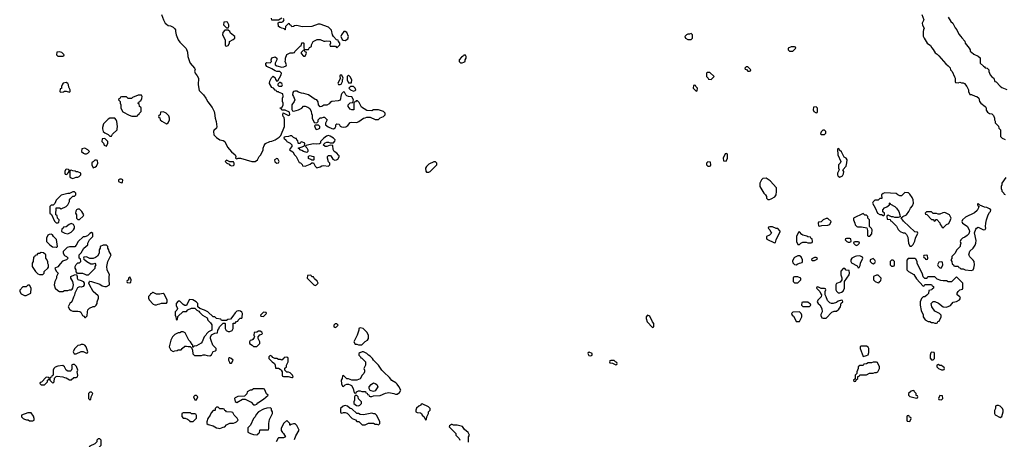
# Model space of a CAD drawing. Header units: inches. Extents: x 2789275 to 2951659, y 860290 to 1033804.
# Tile 100 of 256: x 2881592 to 2893381, y 960140 to 965170. Entities that reach past the tile are written whole.
import ezdxf

# ---------------------------------------------------------------- set-up
doc = ezdxf.new("R2010")
doc.units = ezdxf.units.IN
doc.header["$MEASUREMENT"] = 0
doc.layers.add('C8986', color=7, linetype='Continuous')
doc.layers.add('C8996', color=7, linetype='Continuous')

msp = doc.modelspace()

# ---------------------------------------------------------------- linework, layer by layer
at = {"layer": 'C8986', "color": 2, "elevation": 2}
for points in [[(2883288, 965230), (2883313, 965170), (2883335, 965130), (2883350, 965115), (2883370, 965101), (2883397, 965097), (2883430, 965082), (2883450, 965062), (2883456, 965050), (2883456, 965030), (2883466, 964990), (2883491, 964930), (2883510, 964901), (2883585, 964825), (2883601, 964781), (2883607, 964730), (2883624, 964670), (2883635, 964650), (2883686, 964590), (2883691, 964570), (2883687, 964553), (2883691, 964530), (2883717, 964497), (2883731, 964470), (2883728, 964390), (2883742, 964322), (2883793, 964270), (2883822, 964230), (2883844, 964184), (2883896, 964116), (2883919, 964070), (2883925, 964050), (2883931, 963990), (2883945, 963950), (2883953, 963887), (2883950, 963869), (2883918, 963842), (2883911, 963830), (2883916, 963790), (2883950, 963759), (2883990, 963731), (2884030, 963721), (2884050, 963710), (2884081, 963641), (2884130, 963585), (2884171, 963550), (2884178, 963530), (2884174, 963510), (2884190, 963502), (2884209, 963511), (2884234, 963510), (2884370, 963471), (2884410, 963472), (2884438, 963490), (2884458, 963530), (2884478, 963550), (2884508, 963610), (2884509, 963631), (2884520, 963660), (2884536, 963684), (2884586, 963710), (2884610, 963712), (2884650, 963731), (2884699, 963761), (2884719, 963781), (2884761, 963890), (2884764, 963910), (2884764, 963970), (2884757, 963997), (2884745, 964010), (2884742, 964030), (2884748, 964052), (2884810, 964022), (2884826, 964030), (2884822, 964062), (2884770, 964086), (2884730, 964086), (2884722, 964102), (2884709, 964110), (2884710, 964114), (2884730, 964114), (2884748, 964150), (2884748, 964170), (2884738, 964190), (2884738, 964230), (2884746, 964250), (2884742, 964282), (2884698, 964298), (2884690, 964306), (2884670, 964306), (2884662, 964322), (2884650, 964326), (2884629, 964349), (2884610, 964358), (2884583, 964403), (2884588, 964432), (2884608, 964472), (2884628, 964492), (2884650, 964474), (2884653, 964453), (2884670, 964434), (2884682, 964438), (2884722, 964510), (2884726, 964530), (2884707, 964547), (2884672, 964548), (2884650, 964555), (2884610, 964582), (2884550, 964608), (2884538, 964630), (2884538, 964650), (2884550, 964658), (2884590, 964652), (2884608, 964670), (2884602, 964690), (2884610, 964714), (2884650, 964725), (2884672, 964710), (2884672, 964690), (2884652, 964650), (2884652, 964630), (2884670, 964618), (2884730, 964602), (2884756, 964604), (2884782, 964618), (2884786, 964630), (2884769, 964670), (2884775, 964685), (2884775, 964710), (2884789, 964751), (2884830, 964772), (2884867, 964773), (2884882, 964778), (2884886, 964790), (2884926, 964830), (2884940, 964840), (2884950, 964854), (2884962, 964858), (2884970, 964894), (2884990, 964894), (2884994, 964890), (2884993, 964833), (2884998, 964818), (2885013, 964813), (2885050, 964814), (2885063, 964837), (2885086, 964850), (2885086, 964870), (2885106, 964910), (2885152, 964932), (2885190, 964932), (2885232, 964912), (2885250, 964911), (2885270, 964918), (2885310, 964912), (2885312, 964890), (2885305, 964870), (2885310, 964854), (2885372, 964852), (2885390, 964834), (2885426, 964870), (2885426, 964890), (2885408, 964908), (2885406, 964926), (2885386, 964930), (2885349, 964969), (2885339, 964990), (2885324, 965044), (2885302, 965070), (2885290, 965079), (2885190, 965115), (2885165, 965115), (2885090, 965089), (2884975, 965085), (2884910, 965102), (2884882, 965098), (2884870, 965088), (2884850, 965086), (2884842, 965102), (2884827, 965107), (2884822, 965122), (2884810, 965126), (2884774, 965090), (2884772, 965048), (2884766, 965050), (2884762, 965062), (2884730, 965068), (2884710, 965078), (2884689, 965090), (2884688, 965132), (2884700, 965140), (2884730, 965142), (2884746, 965150), (2884758, 965170), (2884750, 965186)], [(2884730, 965188), (2884690, 965166), (2884610, 965166), (2884607, 965187)], [(2884883, 960137), (2884900, 960180), (2884938, 960250), (2884936, 960256), (2884910, 960306), (2884890, 960326), (2884870, 960326), (2884842, 960318), (2884830, 960308), (2884826, 960310), (2884826, 960330), (2884790, 960366), (2884752, 960330), (2884722, 960270), (2884724, 960244), (2884740, 960220), (2884752, 960210), (2884774, 960170), (2884750, 960158), (2884690, 960158), (2884685, 960155), (2884662, 960110)], [(2886967, 960107), (2886966, 960170), (2886978, 960190), (2886960, 960220), (2886916, 960256), (2886895, 960295), (2886830, 960308), (2886788, 960308), (2886770, 960318), (2886764, 960316), (2886738, 960302), (2886734, 960290), (2886814, 960210), (2886814, 960190), (2886852, 960150), (2886862, 960130)]]:
    msp.add_lwpolyline(points, dxfattribs=at)
at = {"layer": 'C8986', "color": 2}
for points, elevation in [([(2884070, 965146), (2884038, 965142), (2884034, 965110), (2884070, 965074), (2884090, 965074), (2884098, 965090), (2884098, 965110), (2884082, 965142)], 6), ([(2884090, 965046), (2884050, 965046), (2884024, 965016), (2884022, 964990), (2884054, 964930), (2884054, 964870), (2884058, 964858), (2884070, 964854), (2884090, 964862), (2884106, 964890), (2884106, 964910), (2884148, 964932), (2884166, 964950), (2884166, 964970), (2884118, 965010), (2884108, 965028)], 6), ([(2885490, 965029), (2885472, 965028), (2885445, 964990), (2885438, 964970), (2885440, 964960), (2885452, 964932), (2885464, 964924), (2885490, 964922), (2885520, 964940), (2885529, 964970), (2885510, 965018)], 2), ([(2889630, 965006), (2889610, 964998), (2889590, 964998), (2889574, 964990), (2889554, 964970), (2889562, 964950), (2889590, 964932), (2889630, 964934), (2889646, 964950), (2889646, 964990)], 2), ([(2882070, 964786), (2882038, 964782), (2882034, 964750), (2882050, 964734), (2882110, 964734), (2882122, 964738), (2882126, 964750), (2882096, 964776)], 2), ([(2884990, 964806), (2884964, 964776), (2884964, 964764), (2884990, 964734), (2885010, 964734), (2885026, 964770), (2885022, 964782), (2885010, 964786), (2885002, 964802)], 2), ([(2886930, 964746), (2886910, 964746), (2886904, 964736), (2886880, 964720), (2886854, 964690), (2886854, 964670), (2886870, 964654), (2886890, 964654), (2886910, 964662), (2886926, 964670), (2886926, 964690), (2886938, 964710), (2886938, 964730)], 2), ([(2885450, 964506), (2885430, 964506), (2885424, 964496), (2885424, 964484), (2885434, 964470), (2885402, 964410), (2885410, 964394), (2885430, 964394), (2885442, 964398), (2885458, 964430), (2885458, 964450), (2885466, 964470)], 2), ([(2885530, 964506), (2885513, 964487), (2885512, 964450), (2885530, 964414), (2885550, 964412), (2885566, 964414), (2885568, 964450), (2885550, 964486)], 2), ([(2889856, 964536), (2889824, 964536), (2889814, 964530), (2889814, 964490), (2889834, 964470), (2889838, 964458), (2889870, 964454), (2889906, 964490)], 2), ([(2882150, 964415), (2882114, 964410), (2882104, 964396), (2882094, 964370), (2882093, 964347), (2882078, 964342), (2882074, 964310), (2882082, 964302), (2882115, 964305), (2882128, 964312), (2882150, 964312), (2882190, 964302), (2882198, 964310), (2882198, 964330), (2882180, 964360), (2882178, 964390), (2882170, 964406)], 2), ([(2884710, 964418), (2884702, 964418), (2884684, 964396), (2884684, 964384), (2884693, 964373), (2884730, 964374), (2884738, 964390), (2884730, 964406)], 2), ([(2885590, 964368), (2885553, 964367), (2885534, 964350), (2885554, 964330), (2885590, 964312), (2885610, 964322), (2885618, 964330), (2885608, 964350)], 2), ([(2889670, 964386), (2889658, 964382), (2889654, 964350), (2889690, 964314), (2889702, 964318), (2889706, 964350), (2889687, 964367), (2889682, 964382)], 2), ([(2883050, 964266), (2883010, 964266), (2882944, 964236), (2882930, 964226), (2882890, 964226), (2882870, 964246), (2882810, 964246), (2882798, 964242), (2882793, 964227), (2882778, 964222), (2882774, 964210), (2882794, 964190), (2882794, 964170), (2882802, 964150), (2882802, 964110), (2882825, 964065), (2882904, 964024), (2882933, 964013), (2882990, 964014), (2883002, 964018), (2883006, 964030), (2883022, 964038), (2883026, 964050), (2883046, 964070), (2883046, 964110), (2883042, 964122), (2883026, 964130), (2883022, 964162), (2883006, 964170), (2883022, 964178), (2883027, 964193), (2883042, 964198), (2883056, 964224), (2883058, 964250)], 2), ([(2884910, 964315), (2884885, 964315), (2884872, 964308), (2884864, 964296), (2884858, 964270), (2884871, 964250), (2884886, 964210), (2884878, 964190), (2884851, 964150), (2884852, 964092), (2884858, 964078), (2884874, 964074), (2884930, 964091), (2884969, 964111), (2884990, 964134), (2885010, 964134), (2885042, 964122), (2885064, 964104), (2885082, 964070), (2885085, 964045), (2885093, 964027), (2885094, 963990), (2885118, 963938), (2885150, 963934), (2885166, 963950), (2885166, 963970), (2885190, 963994), (2885210, 963994), (2885230, 964002), (2885240, 964000), (2885272, 963970), (2885254, 963930), (2885254, 963910), (2885287, 963887), (2885330, 963865), (2885350, 963862), (2885370, 963874), (2885378, 963890), (2885378, 963910), (2885390, 963922), (2885418, 963918), (2885430, 963894), (2885444, 963884), (2885470, 963881), (2885495, 963885), (2885520, 963900), (2885550, 963938), (2885570, 963941), (2885630, 963936), (2885652, 963948), (2885709, 963991), (2885730, 963992), (2885750, 964002), (2885790, 964002), (2885850, 963972), (2885887, 963973), (2885908, 963992), (2885946, 964010), (2885966, 964030), (2885966, 964050), (2885946, 964070), (2885890, 964089), (2885830, 964088), (2885810, 964078), (2885750, 964082), (2885683, 964123), (2885656, 964176), (2885638, 964198), (2885622, 964198), (2885613, 964187), (2885598, 964182), (2885594, 964170), (2885591, 964089), (2885570, 964088), (2885550, 964098), (2885526, 964130), (2885526, 964150), (2885548, 964172), (2885582, 964178), (2885588, 964210), (2885570, 964246), (2885530, 964248), (2885510, 964258), (2885498, 964270), (2885482, 964302), (2885470, 964306), (2885450, 964286), (2885442, 964270), (2885430, 964206), (2885404, 964196), (2885330, 964188), (2885310, 964178), (2885298, 964162), (2885270, 964146), (2885233, 964147), (2885210, 964128), (2885190, 964126), (2885168, 964148), (2885167, 964187), (2885148, 964208), (2885130, 964215), (2885050, 964269), (2884993, 964287), (2884966, 964290), (2884930, 964302)], 2), ([(2882730, 963988), (2882670, 963988), (2882650, 963978), (2882597, 963923), (2882582, 963878), (2882582, 963862), (2882591, 963831), (2882610, 963812), (2882652, 963792), (2882670, 963774), (2882690, 963774), (2882703, 963797), (2882758, 963850), (2882760, 963860), (2882762, 963890), (2882755, 963950), (2882748, 963970)], 2), ([(2883310, 964066), (2883278, 964062), (2883274, 964030), (2883258, 964022), (2883254, 964010), (2883258, 963998), (2883270, 963994), (2883274, 963970), (2883292, 963952), (2883350, 963922), (2883370, 963934), (2883386, 963970), (2883386, 963990), (2883376, 964016), (2883346, 964050), (2883330, 964058)], 2), ([(2885170, 963906), (2885130, 963906), (2885122, 963898), (2885124, 963884), (2885138, 963858), (2885150, 963854), (2885170, 963862), (2885186, 963870), (2885186, 963890)], 2), ([(2885290, 963782), (2885266, 963774), (2885234, 963750), (2885194, 963710), (2885194, 963690), (2885180, 963680), (2885150, 963678), (2885110, 963682), (2885018, 963662), (2885014, 963650), (2885030, 963634), (2885042, 963610), (2885042, 963590), (2885030, 963578), (2884989, 963589), (2884970, 963602), (2884946, 963610), (2884942, 963622), (2884926, 963630), (2884976, 963644), (2885002, 963658), (2885006, 963690), (2884970, 963706), (2884958, 963702), (2884950, 963686), (2884930, 963686), (2884926, 963690), (2884922, 963722), (2884910, 963726), (2884906, 963746), (2884894, 963746), (2884870, 963758), (2884850, 963778), (2884830, 963778), (2884810, 963768), (2884773, 963767), (2884758, 963762), (2884754, 963750), (2884784, 963724), (2884792, 963710), (2884832, 963690), (2884852, 963670), (2884852, 963648), (2884830, 963626), (2884822, 963610), (2884864, 963584), (2884882, 963550), (2884902, 963530), (2884938, 963458), (2884953, 963453), (2884973, 963433), (2884978, 963418), (2885010, 963414), (2885070, 963438), (2885090, 963454), (2885110, 963454), (2885130, 963414), (2885150, 963394), (2885190, 963405), (2885210, 963418), (2885230, 963422), (2885290, 963414), (2885306, 963430), (2885306, 963450), (2885288, 963468), (2885278, 963510), (2885278, 963530), (2885290, 963542), (2885310, 963542), (2885317, 963537), (2885340, 963500), (2885365, 963485), (2885386, 963490), (2885400, 963500), (2885416, 963524), (2885416, 963536), (2885410, 963546), (2885388, 963568), (2885358, 963590), (2885347, 963613), (2885342, 963662), (2885310, 963666), (2885271, 963649), (2885250, 963648), (2885226, 963670), (2885250, 963694), (2885270, 963702), (2885290, 963702), (2885310, 963694), (2885350, 963694), (2885367, 963713), (2885368, 963730), (2885348, 963750), (2885310, 963775)], 2), ([(2882610, 963746), (2882578, 963742), (2882574, 963710), (2882594, 963690), (2882605, 963665), (2882630, 963654), (2882648, 963690), (2882646, 963710)], 2), ([(2882370, 963628), (2882338, 963622), (2882334, 963590), (2882354, 963570), (2882370, 963562), (2882390, 963562), (2882406, 963570), (2882426, 963590), (2882406, 963610)], 2), ([(2885090, 963486), (2885076, 963496), (2885050, 963506), (2885050, 963534), (2885070, 963542), (2885090, 963532), (2885114, 963530), (2885114, 963490), (2885110, 963486)], 2), ([(2882510, 963486), (2882490, 963486), (2882473, 963467), (2882458, 963462), (2882454, 963450), (2882454, 963430), (2882470, 963394), (2882490, 963402), (2882510, 963414), (2882526, 963450), (2882522, 963482)], 2), ([(2884070, 963486), (2884054, 963470), (2884074, 963450), (2884100, 963440), (2884110, 963425), (2884130, 963418), (2884150, 963422), (2884158, 963430), (2884158, 963450), (2884150, 963466), (2884110, 963466)], 2), ([(2884670, 963506), (2884642, 963490), (2884645, 963465), (2884670, 963452), (2884690, 963454), (2884698, 963470), (2884682, 963502)], 2), ([(2886550, 963468), (2886490, 963438), (2886462, 963410), (2886452, 963390), (2886453, 963353), (2886464, 963344), (2886490, 963342), (2886506, 963350), (2886586, 963430), (2886586, 963450), (2886570, 963466)], 2), ([(2889830, 963466), (2889814, 963450), (2889814, 963430), (2889830, 963414), (2889850, 963414), (2889862, 963418), (2889866, 963430), (2889862, 963462)], 2), ([(2882150, 963378), (2882142, 963370), (2882134, 963350), (2882134, 963330), (2882138, 963318), (2882150, 963314), (2882162, 963318), (2882167, 963333), (2882182, 963338), (2882186, 963370), (2882176, 963376)], 2), ([(2882210, 963366), (2882198, 963362), (2882194, 963350), (2882194, 963290), (2882198, 963278), (2882230, 963265), (2882270, 963282), (2882290, 963282), (2882306, 963290), (2882326, 963310), (2882326, 963330), (2882287, 963347), (2882268, 963348), (2882256, 963356), (2882230, 963358)], 2), ([(2882810, 963258), (2882790, 963258), (2882774, 963250), (2882774, 963230), (2882810, 963214), (2882822, 963218), (2882826, 963250)], 2), ([(2882250, 963106), (2882230, 963106), (2882204, 963096), (2882190, 963086), (2882170, 963086), (2882090, 963066), (2882030, 963006), (2882012, 962968), (2881993, 962947), (2881970, 962946), (2881954, 962930), (2881954, 962850), (2881973, 962833), (2882010, 962754), (2882030, 962734), (2882050, 962734), (2882062, 962738), (2882066, 962770), (2882046, 962790), (2882042, 962822), (2882026, 962830), (2882027, 962913), (2882067, 962913), (2882090, 962902), (2882150, 962932), (2882168, 962950), (2882188, 962990), (2882189, 963011), (2882196, 963024), (2882227, 963053), (2882250, 963054), (2882266, 963070), (2882266, 963090)], 2), ([(2882310, 962898), (2882290, 962898), (2882274, 962890), (2882264, 962876), (2882262, 962850), (2882272, 962830), (2882274, 962790), (2882290, 962774), (2882310, 962774), (2882350, 962814), (2882358, 962830), (2882338, 962870), (2882314, 962894)], 2), ([(2882210, 962726), (2882184, 962716), (2882150, 962686), (2882118, 962682), (2882114, 962670), (2882098, 962662), (2882094, 962630), (2882134, 962610), (2882170, 962602), (2882210, 962622), (2882238, 962650), (2882248, 962670), (2882248, 962690), (2882235, 962715)], 2), ([(2881970, 962598), (2881944, 962596), (2881930, 962586), (2881912, 962550), (2881914, 962510), (2881952, 962470), (2881986, 962446), (2882030, 962442), (2882038, 962442), (2882046, 962450), (2882034, 962534), (2881998, 962570), (2881986, 962590)], 2), ([(2882450, 962618), (2882430, 962608), (2882402, 962578), (2882370, 962568), (2882350, 962568), (2882292, 962510), (2882270, 962466), (2882253, 962447), (2882190, 962449), (2882162, 962438), (2882140, 962420), (2882114, 962390), (2882112, 962370), (2882130, 962342), (2882154, 962330), (2882174, 962310), (2882154, 962290), (2882106, 962274), (2882075, 962245), (2882050, 962208), (2882014, 962190), (2882030, 962154), (2882052, 962130), (2882032, 962090), (2882032, 962070), (2882012, 962030), (2882005, 961990), (2882018, 961950), (2882050, 961922), (2882070, 961912), (2882110, 961912), (2882130, 961922), (2882170, 961922), (2882189, 961931), (2882210, 961932), (2882220, 961940), (2882228, 961950), (2882235, 961990), (2882229, 962030), (2882206, 962070), (2882206, 962090), (2882250, 962112), (2882274, 962114), (2882282, 962090), (2882282, 962070), (2882290, 962054), (2882330, 962045), (2882351, 962031), (2882362, 962010), (2882362, 961990), (2882352, 961970), (2882330, 961962), (2882310, 961968), (2882285, 961955), (2882252, 961890), (2882250, 961866), (2882237, 961843), (2882218, 961790), (2882192, 961770), (2882172, 961730), (2882190, 961702), (2882210, 961685), (2882230, 961678), (2882290, 961678), (2882312, 961672), (2882324, 961664), (2882345, 961625), (2882358, 961618), (2882370, 961602), (2882378, 961602), (2882398, 961622), (2882402, 961670), (2882409, 961691), (2882426, 961714), (2882470, 961731), (2882490, 961732), (2882508, 961750), (2882518, 961770), (2882518, 961790), (2882535, 961830), (2882535, 961850), (2882530, 961858), (2882473, 961913), (2882428, 961990), (2882418, 962010), (2882426, 962030), (2882430, 962034), (2882450, 962032), (2882550, 961998), (2882580, 961980), (2882610, 961971), (2882630, 961972), (2882667, 961993), (2882668, 962010), (2882662, 962030), (2882662, 962090), (2882668, 962110), (2882638, 962170), (2882635, 962210), (2882648, 962270), (2882688, 962350), (2882662, 962390), (2882658, 962410), (2882646, 962430), (2882646, 962450), (2882630, 962466), (2882590, 962466), (2882554, 962450), (2882554, 962430), (2882542, 962410), (2882542, 962370), (2882524, 962336), (2882500, 962320), (2882470, 962308), (2882430, 962308), (2882390, 962326), (2882358, 962322), (2882354, 962310), (2882358, 962298), (2882373, 962293), (2882394, 962270), (2882445, 962245), (2882470, 962242), (2882492, 962252), (2882502, 962230), (2882492, 962210), (2882491, 962189), (2882411, 962109), (2882390, 962106), (2882376, 962116), (2882347, 962127), (2882286, 962126), (2882268, 962148), (2882268, 962170), (2882258, 962190), (2882258, 962210), (2882270, 962234), (2882290, 962254), (2882310, 962254), (2882326, 962270), (2882322, 962302), (2882306, 962310), (2882306, 962350), (2882330, 962374), (2882358, 962430), (2882406, 962470), (2882408, 962490), (2882427, 962533), (2882466, 962570), (2882467, 962607)], 2), ([(2881850, 962378), (2881830, 962366), (2881810, 962366), (2881793, 962347), (2881778, 962342), (2881770, 962326), (2881758, 962322), (2881753, 962273), (2881742, 962250), (2881742, 962210), (2881782, 962150), (2881810, 962122), (2881830, 962114), (2881870, 962114), (2881886, 962130), (2881886, 962150), (2881928, 962190), (2881936, 962204), (2881938, 962230), (2881928, 962248), (2881927, 962267), (2881916, 962296), (2881906, 962310), (2881906, 962350), (2881876, 962376)], 2), ([(2885070, 962106), (2885038, 962102), (2885034, 962070), (2885114, 961990), (2885130, 961982), (2885146, 961990), (2885166, 962010), (2885155, 962035), (2885123, 962063), (2885110, 962086), (2885090, 962086), (2885082, 962102)], 2), ([(2881710, 961986), (2881690, 961986), (2881670, 961968), (2881630, 961966), (2881593, 961927), (2881592, 961910), (2881610, 961882), (2881650, 961862), (2881670, 961862), (2881727, 961893), (2881728, 961950)], 2), ([(2882910, 962086), (2882894, 962070), (2882893, 962047), (2882878, 962042), (2882874, 962030), (2882878, 962018), (2882910, 962014), (2882922, 962018), (2882926, 962050)], 2), ([(2883190, 961898), (2883182, 961898), (2883170, 961886), (2883158, 961882), (2883154, 961870), (2883134, 961850), (2883134, 961830), (2883142, 961810), (2883190, 961762), (2883210, 961752), (2883230, 961752), (2883250, 961762), (2883270, 961765), (2883290, 961772), (2883350, 961774), (2883356, 961784), (2883358, 961810), (2883320, 961880), (2883310, 961888), (2883270, 961878), (2883230, 961878)], 2), ([(2883630, 961815), (2883622, 961810), (2883590, 961746), (2883570, 961746), (2883550, 961758), (2883510, 961798), (2883490, 961795), (2883465, 961770), (2883464, 961744), (2883482, 961710), (2883473, 961687), (2883454, 961670), (2883454, 961630), (2883462, 961610), (2883464, 961584), (2883470, 961574), (2883482, 961578), (2883487, 961613), (2883550, 961674), (2883590, 961674), (2883607, 961693), (2883650, 961714), (2883690, 961714), (2883714, 961690), (2883738, 961678), (2883745, 961665), (2883782, 961630), (2883836, 961596), (2883845, 961570), (2883877, 961537), (2883892, 961512), (2883894, 961450), (2883854, 961430), (2883830, 961406), (2883822, 961390), (2883802, 961370), (2883778, 961310), (2883766, 961294), (2883710, 961262), (2883682, 961258), (2883670, 961246), (2883666, 961246), (2883666, 961270), (2883656, 961276), (2883638, 961310), (2883618, 961330), (2883575, 961415), (2883550, 961428), (2883530, 961428), (2883510, 961418), (2883490, 961418), (2883450, 961398), (2883436, 961384), (2883422, 961370), (2883402, 961330), (2883382, 961250), (2883402, 961210), (2883430, 961194), (2883450, 961202), (2883476, 961204), (2883490, 961212), (2883527, 961213), (2883538, 961230), (2883570, 961256), (2883590, 961258), (2883610, 961252), (2883632, 961252), (2883654, 961234), (2883662, 961210), (2883664, 961164), (2883684, 961144), (2883770, 961145), (2883790, 961151), (2883810, 961151), (2883836, 961144), (2883870, 961142), (2883888, 961152), (2883909, 961191), (2883938, 961202), (2883946, 961210), (2883946, 961230), (2883906, 961270), (2883883, 961323), (2883875, 961350), (2883876, 961364), (2883890, 961394), (2883930, 961414), (2883962, 961418), (2883966, 961450), (2883976, 961464), (2883986, 961490), (2884030, 961534), (2884050, 961534), (2884054, 961530), (2884052, 961470), (2884065, 961445), (2884090, 961434), (2884110, 961434), (2884135, 961445), (2884148, 961470), (2884147, 961533), (2884170, 961534), (2884187, 961553), (2884202, 961558), (2884206, 961570), (2884230, 961594), (2884250, 961594), (2884256, 961604), (2884258, 961650), (2884250, 961666), (2884236, 961676), (2884220, 961680), (2884210, 961682), (2884190, 961675), (2884170, 961658), (2884145, 961615), (2884118, 961582), (2884084, 961576), (2884070, 961566), (2884010, 961566), (2884002, 961582), (2883948, 961588), (2883927, 961607), (2883908, 961608), (2883846, 961670), (2883806, 961690), (2883747, 961707), (2883726, 961730), (2883726, 961770), (2883706, 961790), (2883666, 961810)], 2), ([(2884510, 961666), (2884474, 961630), (2884478, 961618), (2884510, 961614), (2884546, 961650), (2884542, 961662)], 2), ([(2885390, 961526), (2885370, 961526), (2885354, 961510), (2885354, 961490), (2885370, 961482), (2885386, 961490), (2885406, 961510)], 2), ([(2889110, 961628), (2889092, 961610), (2889092, 961590), (2889105, 961550), (2889170, 961482), (2889186, 961490), (2889186, 961530), (2889167, 961547), (2889135, 961615)], 2), ([(2884470, 961438), (2884450, 961438), (2884430, 961426), (2884398, 961422), (2884394, 961390), (2884402, 961370), (2884400, 961360), (2884384, 961336), (2884372, 961328), (2884350, 961326), (2884342, 961310), (2884342, 961290), (2884374, 961270), (2884390, 961254), (2884430, 961254), (2884468, 961290), (2884468, 961310), (2884446, 961350), (2884446, 961370), (2884467, 961393), (2884490, 961402), (2884498, 961410), (2884490, 961426)], 2), ([(2885670, 961478), (2885653, 961467), (2885652, 961448), (2885632, 961390), (2885594, 961310), (2885610, 961282), (2885630, 961282), (2885650, 961274), (2885690, 961274), (2885730, 961314), (2885758, 961330), (2885768, 961350), (2885767, 961387), (2885750, 961426), (2885706, 961470)], 2), ([(2882350, 961278), (2882330, 961278), (2882312, 961268), (2882290, 961266), (2882250, 961226), (2882232, 961190), (2882245, 961165), (2882270, 961165), (2882330, 961192), (2882352, 961192), (2882390, 961174), (2882402, 961178), (2882406, 961190), (2882388, 961250), (2882370, 961268)], 2), ([(2885710, 961188), (2885693, 961187), (2885664, 961176), (2885654, 961170), (2885654, 961150), (2885674, 961130), (2885678, 961118), (2885690, 961114), (2885731, 961070), (2885731, 961029), (2885714, 960990), (2885722, 960970), (2885722, 960950), (2885712, 960930), (2885691, 960909), (2885670, 960866), (2885630, 960848), (2885570, 960848), (2885530, 960866), (2885510, 960866), (2885470, 960906), (2885458, 960902), (2885454, 960870), (2885442, 960850), (2885444, 960804), (2885458, 960778), (2885470, 960774), (2885487, 960793), (2885510, 960802), (2885530, 960802), (2885550, 960794), (2885564, 960784), (2885585, 960750), (2885598, 960698), (2885610, 960694), (2885622, 960698), (2885626, 960710), (2885650, 960722), (2885670, 960722), (2885690, 960714), (2885733, 960713), (2885738, 960698), (2885753, 960693), (2885758, 960678), (2885773, 960673), (2885778, 960658), (2885790, 960654), (2885810, 960654), (2885830, 960662), (2885910, 960665), (2885970, 960692), (2886010, 960702), (2886071, 960691), (2886090, 960682), (2886110, 960682), (2886140, 960700), (2886155, 960730), (2886132, 960772), (2886110, 960802), (2886096, 960816), (2886046, 960846), (2886020, 960880), (2885950, 960946), (2885928, 960970), (2885890, 961028), (2885828, 961090), (2885818, 961110), (2885790, 961138), (2885770, 961148), (2885750, 961168)], 2), ([(2888410, 961186), (2888398, 961182), (2888394, 961170), (2888405, 961145), (2888430, 961142), (2888446, 961150), (2888446, 961170)], 2), ([(2884110, 961118), (2884104, 961116), (2884094, 961110), (2884094, 961090), (2884104, 961064), (2884110, 961054), (2884130, 961054), (2884146, 961090), (2884126, 961110)], 2), ([(2884590, 961146), (2884574, 961130), (2884574, 961110), (2884614, 961070), (2884642, 961050), (2884652, 961030), (2884654, 960994), (2884690, 960992), (2884710, 960982), (2884722, 960970), (2884734, 960950), (2884734, 960910), (2884738, 960898), (2884750, 960894), (2884807, 960893), (2884850, 960882), (2884858, 960882), (2884866, 960890), (2884858, 960910), (2884830, 960938), (2884810, 960946), (2884790, 960946), (2884766, 960970), (2884768, 960992), (2884786, 961010), (2884786, 961030), (2884796, 961044), (2884806, 961070), (2884806, 961110), (2884802, 961122), (2884790, 961126), (2884758, 961122), (2884754, 961110), (2884730, 961088), (2884716, 961096), (2884690, 961098), (2884670, 961108), (2884648, 961108), (2884622, 961122), (2884610, 961138)], 2), ([(2888710, 961086), (2888670, 961086), (2888658, 961082), (2888654, 961070), (2888658, 961058), (2888690, 961054), (2888704, 961044), (2888730, 961034), (2888742, 961038), (2888746, 961050), (2888742, 961062), (2888727, 961067)], 2), ([(2882230, 961038), (2882214, 961030), (2882218, 961018), (2882217, 960983), (2882210, 960966), (2882202, 960958), (2882190, 960955), (2882170, 960955), (2882148, 960970), (2882128, 961008), (2882110, 961026), (2882050, 961018), (2882017, 961003), (2882002, 960990), (2881992, 960970), (2881994, 960910), (2881978, 960902), (2881973, 960887), (2881958, 960882), (2881954, 960870), (2881954, 960850), (2881990, 960814), (2882006, 960830), (2882007, 960873), (2882027, 960893), (2882042, 960898), (2882110, 960891), (2882130, 960881), (2882150, 960878), (2882190, 960854), (2882210, 960854), (2882240, 960880), (2882270, 960882), (2882286, 960890), (2882288, 960910), (2882282, 960950), (2882288, 960970), (2882274, 961014), (2882250, 961035)], 2), ([(2881910, 960886), (2881853, 960827), (2881838, 960822), (2881834, 960810), (2881850, 960794), (2881890, 960794), (2881926, 960830), (2881926, 960850), (2881942, 960858), (2881946, 960870), (2881942, 960882)], 2), ([(2885830, 960715), (2885800, 960720), (2885787, 960727), (2885778, 960750), (2885778, 960770), (2885802, 960798), (2885830, 960816), (2885850, 960811), (2885870, 960798), (2885881, 960770), (2885850, 960722)], 2), ([(2882450, 960706), (2882430, 960706), (2882414, 960690), (2882414, 960630), (2882430, 960614), (2882442, 960618), (2882446, 960650), (2882456, 960664), (2882466, 960690)], 2), ([(2884510, 960746), (2884390, 960746), (2884372, 960728), (2884350, 960728), (2884314, 960710), (2884310, 960686), (2884282, 960658), (2884205, 960655), (2884170, 960638), (2884165, 960630), (2884170, 960594), (2884190, 960582), (2884260, 960620), (2884290, 960622), (2884364, 960584), (2884390, 960554), (2884410, 960554), (2884430, 960562), (2884443, 960577), (2884510, 960622), (2884566, 960670), (2884547, 960687), (2884522, 960742)], 2), ([(2883710, 960666), (2883690, 960666), (2883674, 960650), (2883690, 960614), (2883710, 960614), (2883726, 960650)], 2), ([(2885630, 960666), (2885610, 960666), (2885602, 960650), (2885602, 960610), (2885594, 960590), (2885594, 960570), (2885624, 960544), (2885650, 960542), (2885666, 960550), (2885686, 960570), (2885686, 960590), (2885647, 960627), (2885646, 960650)], 2), ([(2881730, 960458), (2881690, 960458), (2881614, 960430), (2881614, 960410), (2881634, 960390), (2881650, 960382), (2881673, 960373), (2881692, 960372), (2881710, 960362), (2881750, 960362), (2881766, 960370), (2881766, 960390), (2881756, 960416)], 2), ([(2883638, 960458), (2883550, 960458), (2883534, 960450), (2883533, 960413), (2883550, 960394), (2883572, 960392), (2883600, 960380), (2883624, 960364), (2883630, 960354), (2883670, 960354), (2883707, 960393), (2883707, 960427), (2883702, 960442), (2883690, 960446), (2883650, 960446)], 2), ([(2883970, 960526), (2883950, 960526), (2883934, 960510), (2883934, 960490), (2883930, 960486), (2883910, 960486), (2883884, 960456), (2883874, 960430), (2883845, 960390), (2883831, 960350), (2883832, 960330), (2883850, 960318), (2883910, 960301), (2883950, 960278), (2883972, 960272), (2883990, 960271), (2884030, 960285), (2884049, 960291), (2884070, 960312), (2884108, 960332), (2884150, 960334), (2884170, 960342), (2884186, 960350), (2884206, 960370), (2884195, 960395), (2884158, 960430), (2884142, 960462), (2884127, 960467), (2884068, 960468), (2884062, 960482), (2884047, 960487), (2884042, 960502), (2884030, 960506), (2883990, 960506)], 2), ([(2884596, 960516), (2884550, 960515), (2884510, 960502), (2884452, 960470), (2884422, 960438), (2884411, 960409), (2884391, 960389), (2884354, 960310), (2884324, 960276), (2884322, 960230), (2884325, 960225), (2884354, 960210), (2884390, 960198), (2884430, 960194), (2884442, 960198), (2884446, 960210), (2884462, 960218), (2884466, 960250), (2884470, 960254), (2884570, 960254), (2884575, 960270), (2884574, 960330), (2884583, 960377), (2884618, 960450), (2884618, 960470), (2884608, 960488), (2884607, 960507)], 2), ([(2885490, 960546), (2885464, 960536), (2885434, 960510), (2885434, 960470), (2885438, 960458), (2885450, 960454), (2885470, 960462), (2885490, 960462), (2885512, 960452), (2885574, 960390), (2885612, 960372), (2885630, 960354), (2885653, 960353), (2885693, 960313), (2885730, 960312), (2885770, 960332), (2885830, 960332), (2885850, 960322), (2885870, 960322), (2885890, 960314), (2885906, 960330), (2885906, 960350), (2885870, 960426), (2885847, 960447), (2885833, 960447), (2885810, 960455), (2885710, 960435), (2885670, 960438), (2885650, 960448), (2885628, 960448), (2885570, 960506), (2885550, 960508), (2885516, 960536)], 2), ([(2886410, 960566), (2886398, 960562), (2886394, 960550), (2886370, 960538), (2886345, 960515), (2886334, 960490), (2886334, 960470), (2886350, 960462), (2886390, 960458), (2886402, 960450), (2886412, 960430), (2886434, 960410), (2886450, 960374), (2886462, 960378), (2886466, 960410), (2886476, 960424), (2886486, 960450), (2886486, 960470), (2886506, 960490), (2886506, 960510), (2886486, 960530)], 2), ([(2882550, 960146), (2882530, 960146), (2882514, 960130), (2882514, 960110), (2882493, 960087), (2882430, 960058), (2882414, 960030), (2882418, 960018), (2882433, 960013), (2882450, 960012), (2882470, 960022), (2882490, 960025), (2882510, 960034), (2882530, 960034), (2882566, 960070), (2882566, 960130)], 2)]:
    msp.add_lwpolyline(points, close=True, dxfattribs=dict(at, elevation=elevation))
at = {"layer": 'C8996', "color": 2}
for points, elevation in [([(2892392, 965230), (2892418, 965170), (2892398, 965130), (2892403, 965103), (2892422, 965070), (2892412, 965050), (2892411, 965029), (2892411, 964971), (2892421, 964950), (2892458, 964890), (2892499, 964859), (2892512, 964832), (2892530, 964814), (2892552, 964772), (2892577, 964757), (2892597, 964737), (2892654, 964674), (2892680, 964640), (2892710, 964618), (2892731, 964591), (2892738, 964570), (2892756, 964550), (2892784, 964484), (2892794, 964470), (2892794, 964430), (2892798, 964418), (2892830, 964414), (2892850, 964422), (2892870, 964414), (2892890, 964414), (2892904, 964404), (2892932, 964370), (2892954, 964330), (2892954, 964310), (2892970, 964274), (2892990, 964274), (2893033, 964253), (2893054, 964250), (2893074, 964230), (2893085, 964190), (2893098, 964170), (2893152, 964130), (2893160, 964120), (2893165, 964110), (2893165, 964085), (2893180, 964060), (2893205, 964045), (2893230, 964042), (2893250, 964022), (2893265, 963990), (2893262, 963970), (2893272, 963952), (2893273, 963933), (2893310, 963894), (2893314, 963870), (2893334, 963850), (2893334, 963770), (2893354, 963750), (2893390, 963734)], 2), ([(2892710, 965202), (2892742, 965150), (2892765, 965130), (2892791, 965071), (2892811, 965050), (2892838, 964998), (2892861, 964970), (2892871, 964951), (2892910, 964912), (2892912, 964890), (2892962, 964830), (2892972, 964810), (2892974, 964790), (2892990, 964782), (2893017, 964757), (2893070, 964732), (2893090, 964712), (2893092, 964650), (2893130, 964612), (2893145, 964605), (2893150, 964594), (2893174, 964590), (2893194, 964570), (2893194, 964550), (2893212, 964510), (2893230, 964485), (2893254, 964470), (2893266, 964430), (2893284, 964424), (2893330, 964371), (2893350, 964358), (2893410, 964334)], 6), ([(2893400, 963280), (2893352, 963210), (2893352, 963190), (2893345, 963170), (2893345, 963145), (2893353, 963127), (2893353, 963113), (2893374, 963090), (2893378, 963078), (2893390, 963074)], 2)]:
    msp.add_lwpolyline(points, dxfattribs=dict(at, elevation=elevation))
at = {"layer": 'C8996', "color": 2, "elevation": 2}
for points in [[(2890870, 964846), (2890830, 964846), (2890794, 964830), (2890794, 964810), (2890810, 964794), (2890850, 964794), (2890886, 964830), (2890882, 964842)], [(2890310, 964606), (2890290, 964606), (2890274, 964590), (2890278, 964578), (2890293, 964573), (2890310, 964554), (2890330, 964554), (2890342, 964558), (2890346, 964570)], [(2891130, 964126), (2891098, 964122), (2891094, 964090), (2891102, 964070), (2891130, 964054), (2891142, 964058), (2891146, 964070), (2891146, 964110)], [(2891230, 963846), (2891210, 963846), (2891190, 963826), (2891182, 963802), (2891190, 963794), (2891230, 963794), (2891246, 963810), (2891246, 963830)], [(2890050, 963566), (2890038, 963562), (2890014, 963510), (2890018, 963478), (2890050, 963474), (2890066, 963510), (2890066, 963550), (2890062, 963562)], [(2891390, 963626), (2891382, 963618), (2891386, 963550), (2891422, 963470), (2891414, 963450), (2891394, 963430), (2891394, 963390), (2891402, 963370), (2891382, 963330), (2891382, 963310), (2891390, 963294), (2891410, 963282), (2891442, 963298), (2891456, 963324), (2891458, 963350), (2891446, 963370), (2891487, 963413), (2891496, 963456), (2891498, 963490), (2891486, 963510), (2891462, 963522), (2891430, 963586), (2891407, 963607), (2891402, 963622)], [(2890530, 963269), (2890490, 963268), (2890472, 963250), (2890452, 963210), (2890452, 963170), (2890502, 963090), (2890522, 963070), (2890532, 963050), (2890534, 963030), (2890550, 963014), (2890570, 963014), (2890590, 963022), (2890635, 963045), (2890648, 963070), (2890655, 963110), (2890654, 963154), (2890577, 963237), (2890543, 963263)], [(2892190, 963098), (2892150, 963058), (2892130, 963058), (2892108, 963070), (2892088, 963088), (2891950, 963094), (2891930, 963088), (2891912, 963070), (2891913, 963027), (2891890, 963026), (2891870, 963006), (2891830, 963006), (2891810, 962986), (2891802, 962970), (2891836, 962916), (2891862, 962850), (2891890, 962834), (2891910, 962834), (2891930, 962822), (2891938, 962822), (2891946, 962830), (2891946, 962850), (2891928, 962868), (2891928, 962890), (2891945, 962915), (2891974, 962926), (2892006, 962950), (2892006, 962970), (2892010, 962974), (2892018, 962958), (2892072, 962930), (2892090, 962912), (2892118, 962870), (2892132, 962830), (2892134, 962806), (2892110, 962798), (2892070, 962798), (2892050, 962806), (2892030, 962806), (2891990, 962826), (2891978, 962822), (2891974, 962810), (2891978, 962778), (2892013, 962773), (2892018, 962758), (2892030, 962754), (2892090, 962694), (2892110, 962654), (2892134, 962630), (2892170, 962614), (2892190, 962614), (2892210, 962594), (2892224, 962564), (2892232, 962490), (2892250, 962454), (2892270, 962454), (2892290, 962474), (2892310, 962514), (2892318, 962550), (2892346, 962610), (2892342, 962622), (2892310, 962626), (2892176, 962756), (2892146, 962794), (2892168, 962812), (2892210, 962832), (2892238, 962870), (2892258, 962910), (2892283, 962937), (2892295, 962970), (2892289, 963010), (2892277, 963037), (2892250, 963078), (2892234, 963094), (2892224, 963096)], [(2893070, 962966), (2893062, 962958), (2893062, 962950), (2893070, 962934), (2893074, 962934), (2893073, 962913), (2893057, 962883), (2893025, 962855), (2892917, 962803), (2892882, 962770), (2892872, 962750), (2892882, 962730), (2892935, 962695), (2892962, 962650), (2892965, 962630), (2892955, 962605), (2892938, 962582), (2892910, 962562), (2892882, 962550), (2892862, 962530), (2892854, 962510), (2892862, 962490), (2892853, 962467), (2892852, 962450), (2892810, 962406), (2892792, 962370), (2892754, 962330), (2892752, 962308), (2892742, 962290), (2892752, 962272), (2892758, 962238), (2892772, 962232), (2892778, 962218), (2892790, 962214), (2892830, 962214), (2892838, 962198), (2892850, 962194), (2892862, 962182), (2892890, 962182), (2892912, 962172), (2892990, 962162), (2893008, 962172), (2893018, 962190), (2893024, 962230), (2893022, 962270), (2893010, 962288), (2892969, 962329), (2892958, 962350), (2892970, 962394), (2893008, 962432), (2893034, 962466), (2893042, 962490), (2893043, 962523), (2893023, 962617), (2893040, 962660), (2893050, 962672), (2893070, 962682), (2893130, 962652), (2893150, 962654), (2893158, 962670), (2893155, 962690), (2893159, 962730), (2893169, 962770), (2893189, 962831), (2893203, 962857), (2893215, 962870), (2893218, 962890), (2893203, 962903), (2893170, 962918), (2893143, 962923), (2893086, 962946)], [(2891690, 962846), (2891574, 962790), (2891574, 962770), (2891592, 962732), (2891594, 962710), (2891614, 962690), (2891625, 962685), (2891670, 962685), (2891733, 962673), (2891744, 962644), (2891742, 962582), (2891750, 962574), (2891770, 962574), (2891796, 962604), (2891798, 962650), (2891790, 962666), (2891766, 962690), (2891766, 962770), (2891746, 962790), (2891746, 962810), (2891730, 962826), (2891710, 962826)], [(2892510, 962866), (2892450, 962866), (2892434, 962850), (2892438, 962838), (2892453, 962833), (2892510, 962774), (2892533, 962773), (2892538, 962758), (2892550, 962754), (2892567, 962773), (2892573, 962773), (2892610, 962734), (2892613, 962713), (2892634, 962690), (2892638, 962678), (2892650, 962674), (2892690, 962714), (2892715, 962725), (2892738, 962770), (2892746, 962790), (2892726, 962830), (2892670, 962858), (2892645, 962855), (2892610, 962838), (2892590, 962838), (2892570, 962846), (2892530, 962846)], [(2891250, 962788), (2891214, 962770), (2891190, 962746), (2891158, 962742), (2891154, 962730), (2891158, 962698), (2891170, 962694), (2891196, 962704), (2891270, 962705), (2891290, 962714), (2891306, 962750), (2891267, 962787)], [(2890607, 962687), (2890573, 962687), (2890558, 962682), (2890554, 962670), (2890574, 962650), (2890584, 962624), (2890594, 962610), (2890570, 962586), (2890534, 962570), (2890534, 962550), (2890538, 962538), (2890630, 962494), (2890642, 962498), (2890648, 962532), (2890698, 962630), (2890696, 962636), (2890670, 962666), (2890650, 962666)], [(2890930, 962626), (2890918, 962622), (2890894, 962570), (2890894, 962510), (2890910, 962474), (2890930, 962474), (2890946, 962490), (2890970, 962502), (2891010, 962502), (2891030, 962494), (2891070, 962494), (2891082, 962498), (2891086, 962510), (2891082, 962542), (2891067, 962547), (2891062, 962562), (2891030, 962566), (2891016, 962576), (2890970, 962588), (2890956, 962596)], [(2891530, 962546), (2891490, 962546), (2891478, 962542), (2891474, 962530), (2891494, 962510), (2891510, 962502), (2891530, 962502), (2891546, 962510), (2891542, 962542)], [(2891630, 962506), (2891590, 962506), (2891578, 962502), (2891574, 962490), (2891594, 962470), (2891610, 962462), (2891626, 962470), (2891646, 962490), (2891642, 962502)], [(2890930, 962338), (2890910, 962338), (2890870, 962318), (2890862, 962310), (2890845, 962275), (2890850, 962254), (2890870, 962234), (2890890, 962232), (2890910, 962242), (2890930, 962252), (2890962, 962258), (2890966, 962270), (2890966, 962290), (2890950, 962326)], [(2891650, 962338), (2891610, 962335), (2891594, 962330), (2891554, 962310), (2891542, 962290), (2891542, 962270), (2891550, 962254), (2891618, 962218), (2891630, 962194), (2891642, 962198), (2891655, 962225), (2891658, 962250), (2891686, 962310), (2891682, 962322)], [(2892450, 962346), (2892418, 962342), (2892414, 962330), (2892418, 962318), (2892433, 962313), (2892438, 962298), (2892450, 962294), (2892462, 962298), (2892466, 962310), (2892462, 962342)], [(2891130, 962318), (2891110, 962318), (2891078, 962302), (2891074, 962290), (2891084, 962284), (2891110, 962282), (2891142, 962298), (2891146, 962310)], [(2891810, 962306), (2891774, 962290), (2891774, 962270), (2891794, 962250), (2891810, 962242), (2891830, 962254), (2891838, 962270), (2891830, 962286)], [(2892050, 962286), (2892030, 962286), (2892014, 962270), (2892014, 962230), (2892030, 962214), (2892050, 962214), (2892062, 962218), (2892066, 962230), (2892066, 962270)], [(2892308, 962308), (2892230, 962308), (2892212, 962288), (2892214, 962170), (2892234, 962150), (2892297, 962117), (2892330, 962062), (2892410, 961974), (2892422, 961978), (2892430, 961994), (2892510, 961994), (2892518, 961978), (2892534, 961970), (2892534, 961950), (2892518, 961942), (2892514, 961930), (2892478, 961922), (2892472, 961888), (2892453, 961867), (2892430, 961846), (2892410, 961846), (2892390, 961826), (2892372, 961790), (2892372, 961750), (2892384, 961684), (2892410, 961634), (2892411, 961610), (2892432, 961572), (2892470, 961552), (2892490, 961552), (2892510, 961542), (2892530, 961542), (2892550, 961534), (2892570, 961534), (2892582, 961538), (2892587, 961553), (2892602, 961558), (2892626, 961610), (2892626, 961630), (2892606, 961650), (2892550, 961678), (2892515, 961730), (2892506, 961770), (2892528, 961792), (2892550, 961791), (2892594, 961774), (2892648, 961728), (2892690, 961723), (2892735, 961745), (2892770, 961785), (2892810, 961792), (2892846, 961810), (2892858, 961830), (2892850, 961846), (2892818, 961870), (2892818, 961890), (2892829, 961911), (2892850, 961932), (2892882, 961938), (2892886, 961950), (2892886, 962010), (2892810, 962086), (2892750, 962028), (2892710, 962028), (2892690, 962038), (2892650, 962038), (2892623, 962043), (2892578, 962058), (2892550, 962086), (2892470, 962086), (2892458, 962082), (2892453, 962067), (2892430, 962066), (2892408, 962088), (2892407, 962107), (2892398, 962130), (2892360, 962200), (2892338, 962250), (2892338, 962270), (2892320, 962300)], [(2892630, 962266), (2892598, 962262), (2892582, 962230), (2892590, 962214), (2892610, 962194), (2892630, 962194), (2892646, 962230), (2892642, 962262)], [(2891470, 962186), (2891450, 962186), (2891424, 962156), (2891422, 962110), (2891437, 962077), (2891434, 962050), (2891415, 962025), (2891372, 962008), (2891362, 961990), (2891362, 961930), (2891370, 961914), (2891390, 961894), (2891410, 961894), (2891430, 961902), (2891450, 961914), (2891468, 961950), (2891468, 962032), (2891522, 962110), (2891528, 962130), (2891522, 962162), (2891488, 962168)], [(2891850, 962108), (2891814, 962090), (2891813, 962053), (2891834, 962030), (2891870, 962014), (2891882, 962018), (2891886, 962030), (2891902, 962038), (2891906, 962070), (2891870, 962106)], [(2890910, 962086), (2890870, 962086), (2890858, 962082), (2890854, 962070), (2890854, 962030), (2890870, 962014), (2890910, 962014), (2890946, 962050), (2890946, 962070)], [(2891150, 961966), (2891138, 961962), (2891134, 961950), (2891173, 961913), (2891184, 961884), (2891194, 961870), (2891190, 961846), (2891150, 961806), (2891142, 961790), (2891152, 961770), (2891171, 961751), (2891198, 961710), (2891202, 961670), (2891184, 961636), (2891184, 961624), (2891198, 961598), (2891213, 961593), (2891250, 961594), (2891316, 961664), (2891343, 961677), (2891370, 961678), (2891400, 961700), (2891418, 961730), (2891428, 961772), (2891446, 961790), (2891442, 961802), (2891430, 961806), (2891390, 961795), (2891370, 961782), (2891331, 961769), (2891310, 961769), (2891290, 961775), (2891263, 961803), (2891250, 961846), (2891238, 961870), (2891238, 961910), (2891246, 961930), (2891242, 961942), (2891230, 961946), (2891190, 961946)], [(2891030, 961786), (2890970, 961786), (2890958, 961782), (2890954, 961750), (2890970, 961734), (2891050, 961734), (2891066, 961750), (2891062, 961762), (2891047, 961767)], [(2890927, 961667), (2890850, 961666), (2890834, 961650), (2890842, 961630), (2890857, 961617), (2890874, 961590), (2890890, 961554), (2890930, 961554), (2890958, 961610), (2890958, 961630), (2890948, 961648)], [(2891730, 961258), (2891665, 961255), (2891654, 961250), (2891654, 961230), (2891690, 961134), (2891730, 961145), (2891750, 961154), (2891760, 961180), (2891758, 961230), (2891750, 961246)], [(2892510, 961186), (2892502, 961178), (2892493, 961147), (2892493, 961113), (2892510, 961094), (2892530, 961094), (2892546, 961110), (2892546, 961170), (2892542, 961182)], [(2891850, 961066), (2891810, 961066), (2891790, 961058), (2891750, 961058), (2891730, 961046), (2891698, 961042), (2891690, 961026), (2891650, 961026), (2891633, 961007), (2891632, 960988), (2891614, 960950), (2891614, 960930), (2891594, 960910), (2891594, 960866), (2891574, 960850), (2891578, 960838), (2891590, 960834), (2891602, 960838), (2891606, 960854), (2891626, 960870), (2891627, 960893), (2891642, 960898), (2891650, 960914), (2891730, 960914), (2891768, 960932), (2891810, 960932), (2891830, 960942), (2891850, 960942), (2891866, 960950), (2891886, 960990), (2891886, 961010), (2891862, 961062)], [(2892590, 961035), (2892574, 961030), (2892574, 961010), (2892594, 960990), (2892630, 960974), (2892650, 960974), (2892662, 960978), (2892666, 960990), (2892662, 961002), (2892647, 961007), (2892630, 961026), (2892610, 961026)], [(2892290, 960726), (2892264, 960716), (2892234, 960690), (2892234, 960670), (2892250, 960654), (2892330, 960634), (2892342, 960638), (2892346, 960650), (2892342, 960662), (2892327, 960667), (2892326, 960690), (2892306, 960710), (2892302, 960722)], [(2892610, 960666), (2892594, 960630), (2892598, 960618), (2892630, 960614), (2892646, 960630), (2892642, 960662)], [(2893310, 960546), (2893290, 960546), (2893278, 960542), (2893274, 960530), (2893274, 960510), (2893264, 960484), (2893262, 960450), (2893272, 960432), (2893330, 960402), (2893350, 960414), (2893368, 960470), (2893368, 960490), (2893358, 960510), (2893330, 960538)], [(2892230, 960426), (2892218, 960422), (2892214, 960410), (2892214, 960370), (2892218, 960358), (2892250, 960354), (2892266, 960390), (2892262, 960402), (2892247, 960407), (2892242, 960422)]]:
    msp.add_lwpolyline(points, close=True, dxfattribs=at)

doc.saveas('drawing.dxf')
